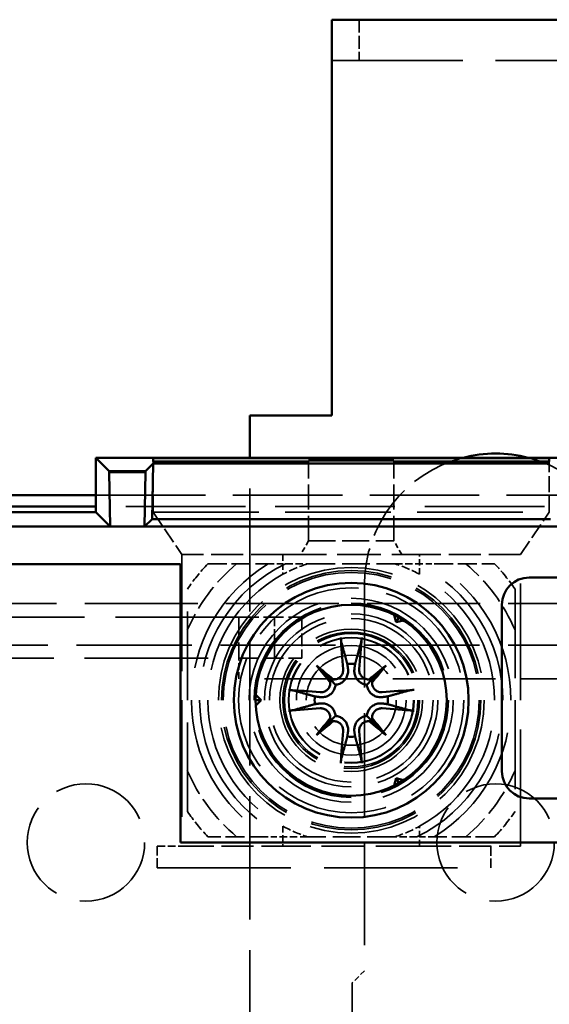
# Model space of a CAD drawing. Header units: millimetres. Extents: x 64 to 402, y 85 to 280.
# Tile 10 of 23: x 101 to 121, y 158 to 194. Entities that reach past the tile are written whole.
import ezdxf

# ---------------------------------------------------------------- set-up
doc = ezdxf.new("R2010")
doc.units = ezdxf.units.MM
doc.linetypes.add('DASHED', pattern=[0.2068, 0.1655, -0.0413])
doc.layers.add('Arêtes cachées(celduc)', color=7, linetype='DASHED', lineweight=35)
doc.layers.add('Arêtes visibles(celduc)', color=7, linetype='Continuous', lineweight=50)

msp = doc.modelspace()

# ---------------------------------------------------------------- linework, layer by layer
at = {"layer": 'Arêtes cachées(celduc)', "ltscale": 2.855563}
for p, q in [((113.765, 194.482), (113.765, 192.982)), ((110.665, 171.082), (110.665, 172.582)), ((111.665, 172.582), (111.665, 171.082))]:
    msp.add_line(p, q, dxfattribs=at)
at = {"layer": 'Arêtes cachées(celduc)', "ltscale": 29.01354}
msp.add_line((112.765, 192.982), (124.765, 192.982), dxfattribs=at)
at = {"layer": 'Arêtes cachées(celduc)', "ltscale": 3.541607}
for p, q in [((106.228, 176.432), (106.228, 178.292)), ((120.728, 176.432), (120.728, 178.292))]:
    msp.add_line(p, q, dxfattribs=at)
at = {"layer": 'Arêtes cachées(celduc)', "ltscale": 27.272728}
msp.add_line((109.765, 144.592), (109.765, 178.432), dxfattribs=at)
at = {"layer": 'Arêtes cachées(celduc)', "ltscale": 5.540571}
for p, q in [((111.917, 175.382), (111.917, 178.292)), ((115.039, 175.382), (115.039, 178.292))]:
    msp.add_line(p, q, dxfattribs=at)
at = {"layer": 'Arêtes cachées(celduc)', "ltscale": 24.243977}
msp.add_line((104.128, 177.057), (159.278, 177.057), dxfattribs=at)
at = {"layer": 'Arêtes cachées(celduc)', "ltscale": 26.469599}
msp.add_line((158.867, 176.646), (104.128, 176.646), dxfattribs=at)
at = {"layer": 'Arêtes cachées(celduc)', "ltscale": 3.564081}
for p, q in [((106.228, 176.432), (107.278, 174.882)), ((119.678, 174.882), (120.728, 176.432))]:
    msp.add_line(p, q, dxfattribs=at)
at = {"layer": 'Arêtes cachées(celduc)', "ltscale": 23.372019}
msp.add_line((106.228, 176.432), (120.728, 176.432), dxfattribs=at)
at = {"layer": 'Arêtes cachées(celduc)', "ltscale": 1.099069}
for p, q in [((111.917, 175.382), (111.628, 174.882)), ((115.328, 174.882), (115.039, 175.382))]:
    msp.add_line(p, q, dxfattribs=at)
at = {"layer": 'Arêtes cachées(celduc)', "ltscale": 5.94463}
msp.add_line((111.917, 175.382), (115.039, 175.382), dxfattribs=at)
at = {"layer": 'Arêtes cachées(celduc)', "ltscale": 25.82205}
for p, q in [((107.278, 174.882), (107.278, 164.202)), ((119.678, 164.202), (119.678, 174.882))]:
    msp.add_line(p, q, dxfattribs=at)
at = {"layer": 'Arêtes cachées(celduc)', "ltscale": 7.043869}
for p, q in [((110.978, 174.882), (107.278, 174.882)), ((119.678, 174.882), (115.978, 174.882)), ((107.278, 164.202), (110.978, 164.202)), ((115.978, 164.202), (119.678, 164.202))]:
    msp.add_line(p, q, dxfattribs=at)
at = {"layer": 'Arêtes cachées(celduc)', "ltscale": 1.377193}
for p, q in [((110.978, 174.882), (110.978, 174.158)), ((115.978, 174.158), (115.978, 174.882)), ((110.978, 164.925), (110.978, 164.202)), ((115.978, 164.202), (115.978, 164.925))]:
    msp.add_line(p, q, dxfattribs=at)
at = {"layer": 'Arêtes cachées(celduc)', "ltscale": 9.632216}
for p, q in [((110.978, 174.882), (115.978, 174.882)), ((115.978, 164.202), (110.978, 164.202))]:
    msp.add_line(p, q, dxfattribs=at)
at = {"layer": 'Arêtes cachées(celduc)', "ltscale": 4.213228}
for p, q in [((108.228, 174.542), (110.441, 174.542)), ((116.515, 174.542), (118.728, 174.542)), ((110.441, 164.542), (108.228, 164.542)), ((118.728, 164.542), (116.515, 164.542))]:
    msp.add_line(p, q, dxfattribs=at)
at = {"layer": 'Arêtes cachées(celduc)', "ltscale": 19.679426}
for p, q in [((107.478, 165.472), (107.478, 173.611)), ((119.478, 173.611), (119.478, 165.472))]:
    msp.add_line(p, q, dxfattribs=at)
at = {"layer": 'Arêtes cachées(celduc)', "ltscale": 22.807865}
msp.add_line((113.965, 173.782), (113.965, 159.632), dxfattribs=at)
at = {"layer": 'Arêtes cachées(celduc)', "ltscale": 24.993956}
msp.add_line((77.878, 173.089), (160.578, 173.089), dxfattribs=at)
at = {"layer": 'Arêtes cachées(celduc)', "ltscale": 27.321083}
for p, q in [((109.365, 172.582), (98.065, 172.582)), ((98.065, 171.082), (109.365, 171.082))]:
    msp.add_line(p, q, dxfattribs=at)
at = {"layer": 'Arêtes cachées(celduc)', "ltscale": 4.378584}
for p, q in [((109.365, 172.582), (111.665, 172.582)), ((109.365, 171.082), (111.665, 171.082))]:
    msp.add_line(p, q, dxfattribs=at)
at = {"layer": 'Arêtes cachées(celduc)', "ltscale": 4.485865}
msp.add_line((109.365, 172.582), (109.365, 171.082), dxfattribs=at)
at = {"layer": 'Arêtes cachées(celduc)', "ltscale": 25.477514}
msp.add_line((77.078, 171.559), (161.378, 171.559), dxfattribs=at)
at = {"layer": 'Arêtes cachées(celduc)', "ltscale": 1.427732}
msp.add_line((109.365, 170.332), (109.365, 171.082), dxfattribs=at)
at = {"layer": 'Arêtes cachées(celduc)', "ltscale": 22.727272}
msp.add_line((128.165, 170.332), (109.365, 170.332), dxfattribs=at)
at = {"layer": 'Arêtes cachées(celduc)', "ltscale": 1.713298}
msp.add_line((106.378, 164.202), (107.278, 164.202), dxfattribs=at)
at = {"layer": 'Arêtes cachées(celduc)', "ltscale": 2.153776}
for p, q in [((106.378, 163.402), (106.378, 164.202)), ((118.59, 164.202), (118.59, 163.402))]:
    msp.add_line(p, q, dxfattribs=at)
at = {"layer": 'Arêtes cachées(celduc)', "ltscale": 29.526676}
msp.add_line((106.378, 163.402), (118.59, 163.402), dxfattribs=at)
at = {"layer": 'Arêtes cachées(celduc)', "ltscale": 1.211455}
msp.add_line((113.965, 159.632), (113.515, 159.182), dxfattribs=at)
at = {"layer": 'Arêtes cachées(celduc)', "ltscale": 20.067698}
msp.add_line((113.515, 159.182), (113.515, 150.882), dxfattribs=at)
at = {"layer": 'Arêtes cachées(celduc)', "ltscale": 24.637936}
msp.add_circle((113.478, 169.542), 4.865, dxfattribs=at)
at = {"layer": 'Arêtes cachées(celduc)', "ltscale": 24.053135}
msp.add_circle((113.478, 169.542), 4.75, dxfattribs=at)
at = {"layer": 'Arêtes cachées(celduc)', "ltscale": 23.729984}
msp.add_circle((113.478, 169.542), 4.686, dxfattribs=at)
at = {"layer": 'Arêtes cachées(celduc)', "ltscale": 26.139452}
msp.add_circle((113.478, 169.542), 4.302, dxfattribs=at)
at = {"layer": 'Arêtes cachées(celduc)', "ltscale": 25.04991}
msp.add_circle((113.478, 169.542), 4.122, dxfattribs=at)
at = {"layer": 'Arêtes cachées(celduc)', "ltscale": 28.391726}
msp.add_circle((113.478, 169.542), 3.738, dxfattribs=at)
at = {"layer": 'Arêtes cachées(celduc)', "ltscale": 27.029799}
msp.add_circle((113.478, 169.542), 3.559, dxfattribs=at)
at = {"layer": 'Arêtes cachées(celduc)', "ltscale": 24.109137}
msp.add_circle((113.478, 169.542), 3.174, dxfattribs=at)
at = {"layer": 'Arêtes cachées(celduc)', "ltscale": 22.74721}
msp.add_circle((113.478, 169.542), 2.995, dxfattribs=at)
at = {"layer": 'Arêtes cachées(celduc)', "ltscale": 26.435396}
msp.add_circle((113.478, 169.542), 2.61, dxfattribs=at)
at = {"layer": 'Arêtes cachées(celduc)', "ltscale": 25.31909}
msp.add_circle((113.478, 169.542), 2.5, dxfattribs=at)
at = {"layer": 'Arêtes cachées(celduc)', "ltscale": 24.742567}
msp.add_circle((113.478, 169.542), 2.443, dxfattribs=at)
at = {"layer": 'Arêtes cachées(celduc)', "ltscale": 23.293562}
msp.add_circle((113.478, 169.542), 2.3, dxfattribs=at)
at = {"layer": 'Arêtes cachées(celduc)', "ltscale": 23.126406}
msp.add_circle((113.478, 169.542), 2.283, dxfattribs=at)
at = {"layer": 'Arêtes cachées(celduc)', "ltscale": 30.523277}
msp.add_circle((113.478, 169.542), 2.009, dxfattribs=at)
at = {"layer": 'Arêtes cachées(celduc)', "ltscale": 25.065899}
msp.add_circle((113.478, 169.542), 1.65, dxfattribs=at)
at = {"layer": 'Arêtes cachées(celduc)', "ltscale": 21.774418}
for centre in [(103.765, 164.332), (118.765, 164.332)]:
    msp.add_circle(centre, 2.15, dxfattribs=at)
at = {"layer": 'Arêtes cachées(celduc)', "ltscale": 12.063507}
for start, end in [(104.3615, 180), (0, 75.6385)]:
    msp.add_arc((118.765, 173.782), 4.8, start, end, dxfattribs=at)
at = {"layer": 'Arêtes cachées(celduc)', "ltscale": 5.818777}
for start, end in [(129.9948, 156.8274), (23.1726, 50.0052), (203.1726, 230.0052), (309.9948, 336.8274)]:
    msp.add_arc((113.478, 169.542), 6.527, start, end, dxfattribs=at)
at = {"layer": 'Arêtes cachées(celduc)', "ltscale": 2.277434}
for start, end in [(136.3972, 145.8516), (34.1484, 43.6028), (214.1484, 223.6028), (316.3972, 325.8516)]:
    msp.add_arc((113.478, 169.542), 7.25, start, end, dxfattribs=at)
at = {"layer": 'Arêtes cachées(celduc)', "ltscale": 28.99468}
for start, end in [(121.2733, 238.7267), (301.2733, 58.7267)]:
    msp.add_arc((113.478, 169.542), 5.85, start, end, dxfattribs=at)
at = {"layer": 'Arêtes cachées(celduc)', "ltscale": 30.107428}
for start, end in [(115.7233, 244.2767), (295.7233, 64.2767)]:
    msp.add_arc((113.478, 169.542), 5.55, start, end, dxfattribs=at)
at = {"layer": 'Arêtes cachées(celduc)', "ltscale": 1.863662}
for start, end in [(107.7528, 118.4369), (61.5631, 72.2472), (241.5631, 252.2472), (287.7528, 298.4369)]:
    msp.add_arc((113.478, 169.542), 5.25, start, end, dxfattribs=at)
at = {"layer": 'Arêtes cachées(celduc)', "ltscale": 27.277634}
for start, end in [(118.4369, 241.5631), (298.4369, 61.5631)]:
    msp.add_arc((113.478, 169.542), 5.25, start, end, dxfattribs=at)
at = {"layer": 'Arêtes cachées(celduc)', "ltscale": 1.325182}
for points in [[(110.441, 174.542), (110.763, 174.542), (111.069, 174.542)], [(115.887, 174.542), (116.193, 174.542), (116.515, 174.542)], [(111.069, 164.542), (110.763, 164.542), (110.441, 164.542)], [(116.515, 164.542), (116.193, 164.542), (115.887, 164.542)]]:
    msp.add_rational_spline(points, [1, 1.00152088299, 1], degree=2, dxfattribs=at)
at = {"layer": 'Arêtes cachées(celduc)', "ltscale": 1.641739}
for points in [[(111.069, 174.542), (111.484, 174.542), (111.877, 174.542)], [(115.079, 174.542), (115.472, 174.542), (115.887, 174.542)], [(111.877, 164.542), (111.484, 164.542), (111.069, 164.542)], [(115.887, 164.542), (115.472, 164.542), (115.079, 164.542)]]:
    msp.add_rational_spline(points, [1, 1.00281082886, 1], degree=2, dxfattribs=at)
at = {"layer": 'Arêtes cachées(celduc)', "ltscale": 6.116233}
for points in [[(111.877, 174.542), (113.478, 174.542), (115.079, 174.542)], [(115.079, 164.542), (113.478, 164.542), (111.877, 164.542)]]:
    msp.add_rational_spline(points, [1, 1.05, 1], degree=2, dxfattribs=at)
at = {"layer": 'Arêtes visibles(celduc)'}
for p, q in [((124.765, 194.482), (112.765, 194.482)), ((112.765, 194.482), (112.765, 192.482)), ((112.765, 179.982), (112.765, 192.482)), ((109.765, 179.982), (112.765, 179.982)), ((109.765, 178.432), (109.765, 179.982)), ((104.128, 178.432), (104.62, 177.939)), ((104.128, 178.432), (104.128, 176.646)), ((161.128, 178.432), (104.128, 178.432)), ((106.228, 178.412), (120.728, 178.412)), ((106.228, 178.292), (106.228, 178.412)), ((111.917, 178.292), (106.228, 178.292)), ((115.039, 178.328), (111.917, 178.328)), ((111.917, 178.328), (111.917, 178.292)), ((115.039, 178.292), (115.039, 178.328)), ((120.728, 178.292), (115.039, 178.292)), ((120.728, 178.412), (120.728, 178.292)), ((104.62, 177.939), (104.62, 177.904)), ((105.942, 177.939), (104.62, 177.939)), ((104.62, 177.904), (104.655, 175.904)), ((105.942, 177.904), (104.62, 177.904)), ((105.907, 175.904), (105.942, 177.904)), ((105.942, 177.939), (106.222, 178.219)), ((105.942, 177.904), (105.942, 177.939)), ((106.222, 178.219), (106.186, 176.184)), ((106.222, 178.219), (120.734, 178.219)), ((79.178, 177.057), (104.128, 177.057)), ((79.589, 176.646), (104.128, 176.646)), ((104.128, 176.646), (104.128, 176.432)), ((104.128, 176.432), (79.628, 176.432)), ((104.655, 175.904), (104.128, 176.432)), ((106.186, 176.184), (105.907, 175.904)), ((106.186, 176.184), (120.77, 176.184)), ((104.655, 175.904), (87.173, 175.904)), ((105.907, 175.904), (104.655, 175.904)), ((121.049, 175.904), (105.907, 175.904)), ((105.907, 175.904), (105.907, 175.904)), ((88.528, 174.532), (107.228, 174.532)), ((107.228, 164.332), (107.228, 174.532)), ((119.998, 174.042), (125.998, 174.042)), ((118.998, 166.942), (118.998, 173.042)), ((115.128, 172.4), (115.057, 172.665)), ((115.128, 172.4), (115.228, 172.573)), ((115.394, 172.471), (115.128, 172.4)), ((112.203, 170.817), (112.732, 170.287)), ((114.753, 170.817), (114.224, 170.287)), ((112.732, 170.287), (112.905, 170.114)), ((114.224, 170.287), (114.051, 170.114)), ((109.983, 169.736), (110.178, 169.542)), ((110.178, 169.542), (109.978, 169.542)), ((110.178, 169.542), (109.983, 169.347)), ((112.732, 168.796), (112.905, 168.969)), ((114.224, 168.796), (114.051, 168.969)), ((112.203, 168.266), (112.732, 168.796)), ((114.753, 168.266), (114.224, 168.796)), ((115.057, 166.418), (115.128, 166.684)), ((115.128, 166.684), (115.228, 166.511)), ((115.128, 166.684), (115.394, 166.613)), ((125.998, 165.942), (119.998, 165.942)), ((107.228, 164.332), (158.228, 164.332))]:
    msp.add_line(p, q, dxfattribs=at)
for radius in [4.3, 3.5]:
    msp.add_circle((113.478, 169.542), radius, dxfattribs=at)
for centre, radius, start, end in [((118.765, 173.782), 4.8, 75.6385, 104.3615), ((119.998, 173.042), 1, 90, 180), ((113.478, 169.542), 1.339, 83.877, 96.123), ((113.478, 169.542), 1.339, 173.877, 186.123), ((113.478, 169.542), 1.339, 353.877, 6.123), ((113.478, 169.542), 1.339, 263.877, 276.123), ((119.998, 166.942), 1, 180, 270)]:
    msp.add_arc(centre, radius, start, end, dxfattribs=at)
for centre, major_axis, ratio, start_param, end_param in [((113.979, 169.59), (0.76, -7.948), 0.087156, 4.416787, 4.5667), ((112.977, 169.59), (0.76, 7.948), 0.087156, 4.858078, 5.007991), ((114.394, 170.343), (-5.205, 5.948), 0.173648, 1.341111, 1.444187), ((112.677, 168.626), (5.948, -5.205), 0.173648, 1.697406, 1.800481), ((114.279, 168.626), (5.948, 5.205), 0.173648, 1.341111, 1.444187), ((112.562, 170.343), (-5.205, -5.948), 0.173648, 1.697406, 1.800481), ((112.756, 170.544), (-0.179, -0.205), 0.868224, 0.696437, 1.056572), ((114.2, 170.544), (-0.179, 0.205), 0.868224, 2.08502, 2.445156), ((112.476, 170.264), (-0.205, -0.179), 0.868224, 2.08502, 2.445156), ((114.48, 170.264), (-0.205, 0.179), 0.868224, 0.696437, 1.056572), ((113.43, 169.041), (-7.948, 0.76), 0.087156, 4.858078, 5.007991), ((113.526, 169.041), (-7.948, -0.76), 0.087156, 4.416787, 4.5667), ((113.43, 170.043), (7.948, 0.76), 0.087156, 4.416787, 4.5667), ((113.526, 170.043), (7.948, -0.76), 0.087156, 4.858078, 5.007991), ((114.394, 168.74), (5.205, 5.948), 0.173648, 1.697406, 1.800481), ((112.476, 168.819), (0.205, -0.179), 0.868224, 0.696437, 1.056572), ((114.48, 168.819), (0.205, 0.179), 0.868224, 2.08502, 2.445156), ((112.562, 168.74), (5.205, -5.948), 0.173648, 1.341111, 1.444187), ((112.677, 170.457), (-5.948, -5.205), 0.173648, 1.341111, 1.444187), ((112.756, 168.539), (0.179, -0.205), 0.868224, 2.08502, 2.445156), ((114.2, 168.539), (0.179, 0.205), 0.868224, 0.696437, 1.056572), ((114.279, 170.457), (-5.948, 5.205), 0.173648, 1.697406, 1.800481), ((113.979, 169.494), (-0.76, -7.948), 0.087156, 4.858078, 5.007991), ((112.977, 169.494), (-0.76, 7.948), 0.087156, 4.416787, 4.5667)]:
    msp.add_ellipse(centre, major_axis=major_axis, ratio=ratio, start_param=start_param, end_param=end_param, dxfattribs=at)
for points, knots in [([(113.121, 171.646), (113.119, 171.654), (113.116, 171.665), (113.112, 171.691), (113.108, 171.711), (113.103, 171.749), (113.101, 171.773), (113.097, 171.808), (113.096, 171.826), (113.095, 171.841)], [0.05659998, 0.05659998, 0.05659998, 0.05659998, 0.06162651, 0.06162651, 0.06776774, 0.06776774, 0.07392503, 0.07392503, 0.07853581, 0.07853581, 0.07853581, 0.07853581]), ([(113.861, 171.841), (113.86, 171.826), (113.859, 171.808), (113.855, 171.773), (113.853, 171.749), (113.848, 171.711), (113.844, 171.691), (113.84, 171.665), (113.837, 171.654), (113.835, 171.646)], [0.02009358, 0.02009358, 0.02009358, 0.02009358, 0.02470436, 0.02470436, 0.03086166, 0.03086166, 0.03700288, 0.03700288, 0.04202941, 0.04202941, 0.04202941, 0.04202941]), ([(113.183, 170.678), (113.187, 170.636), (113.182, 170.59), (113.155, 170.503), (113.132, 170.463), (113.078, 170.398), (113.042, 170.368), (112.963, 170.326), (112.919, 170.313), (112.859, 170.307), (112.841, 170.307), (112.822, 170.308)], [0, 0, 0, 0, 0.01285996, 0.01285996, 0.02571992, 0.02571992, 0.03841194, 0.03841194, 0.05110395, 0.05110395, 0.05644229, 0.05644229, 0.05644229, 0.05644229]), ([(113.361, 170.695), (113.362, 170.688), (113.362, 170.681), (113.368, 170.626), (113.366, 170.574), (113.347, 170.472), (113.328, 170.422), (113.285, 170.34), (113.258, 170.301), (113.191, 170.232), (113.152, 170.202), (113.073, 170.156), (113.027, 170.137), (112.955, 170.12), (112.93, 170.116), (112.905, 170.114)], [0.2084182, 0.2084182, 0.2084182, 0.2084182, 0.21081033, 0.21081033, 0.2270141, 0.2270141, 0.24321787, 0.24321787, 0.25700514, 0.25700514, 0.27079242, 0.27079242, 0.28457969, 0.28457969, 0.29197487, 0.29197487, 0.29197487, 0.29197487]), ([(114.051, 170.114), (114.026, 170.116), (114.001, 170.12), (113.929, 170.137), (113.883, 170.156), (113.804, 170.202), (113.765, 170.232), (113.698, 170.301), (113.671, 170.34), (113.627, 170.422), (113.609, 170.472), (113.59, 170.574), (113.588, 170.626), (113.593, 170.674), (113.593, 170.681), (113.594, 170.688), (113.595, 170.695)], [-0.08116454, -0.08116454, -0.08116454, -0.08116454, -0.07376936, -0.07376936, -0.05998209, -0.05998209, -0.04619482, -0.04619482, -0.03240754, -0.03240754, -0.01620377, -0.01620377, 0, 0, 0, 0.00239212, 0.00239212, 0.00239212, 0.00239212]), ([(114.134, 170.308), (114.126, 170.308), (114.118, 170.307), (114.068, 170.308), (114.023, 170.316), (113.941, 170.351), (113.903, 170.377), (113.843, 170.437), (113.816, 170.475), (113.781, 170.557), (113.772, 170.602), (113.771, 170.656), (113.772, 170.667), (113.773, 170.678)], [0.02354357, 0.02354357, 0.02354357, 0.02354357, 0.0258252, 0.0258252, 0.03851169, 0.03851169, 0.05119818, 0.05119818, 0.06396747, 0.06396747, 0.07673675, 0.07673675, 0.08003868, 0.08003868, 0.08003868, 0.08003868]), ([(112.905, 170.114), (112.903, 170.09), (112.899, 170.064), (112.882, 169.993), (112.864, 169.947), (112.818, 169.867), (112.788, 169.828), (112.719, 169.762), (112.68, 169.735), (112.598, 169.691), (112.548, 169.673), (112.446, 169.653), (112.393, 169.652), (112.346, 169.656), (112.339, 169.657), (112.332, 169.658), (112.325, 169.659)], [-0.08116454, -0.08116454, -0.08116454, -0.08116454, -0.07376936, -0.07376936, -0.05998209, -0.05998209, -0.04619482, -0.04619482, -0.03240754, -0.03240754, -0.01620377, -0.01620377, 0, 0, 0, 0.00239212, 0.00239212, 0.00239212, 0.00239212]), ([(112.712, 170.197), (112.712, 170.19), (112.712, 170.182), (112.712, 170.132), (112.703, 170.087), (112.669, 170.004), (112.643, 169.966), (112.583, 169.906), (112.545, 169.88), (112.462, 169.845), (112.417, 169.836), (112.364, 169.835), (112.353, 169.835), (112.342, 169.836)], [0.02354357, 0.02354357, 0.02354357, 0.02354357, 0.0258252, 0.0258252, 0.03851169, 0.03851169, 0.05119818, 0.05119818, 0.06396747, 0.06396747, 0.07673675, 0.07673675, 0.08003868, 0.08003868, 0.08003868, 0.08003868]), ([(114.631, 169.659), (114.624, 169.658), (114.617, 169.657), (114.563, 169.652), (114.51, 169.653), (114.408, 169.673), (114.358, 169.691), (114.276, 169.735), (114.237, 169.762), (114.168, 169.828), (114.138, 169.867), (114.092, 169.947), (114.074, 169.993), (114.057, 170.064), (114.053, 170.09), (114.051, 170.114)], [0.2084182, 0.2084182, 0.2084182, 0.2084182, 0.21081033, 0.21081033, 0.2270141, 0.2270141, 0.24321787, 0.24321787, 0.25700514, 0.25700514, 0.27079242, 0.27079242, 0.28457969, 0.28457969, 0.29197487, 0.29197487, 0.29197487, 0.29197487]), ([(114.614, 169.836), (114.572, 169.833), (114.526, 169.838), (114.44, 169.865), (114.399, 169.887), (114.334, 169.942), (114.305, 169.977), (114.263, 170.057), (114.25, 170.101), (114.244, 170.161), (114.243, 170.179), (114.244, 170.197)], [0, 0, 0, 0, 0.01285996, 0.01285996, 0.02571992, 0.02571992, 0.03841194, 0.03841194, 0.05110395, 0.05110395, 0.05644229, 0.05644229, 0.05644229, 0.05644229]), ([(111.178, 169.925), (111.194, 169.924), (111.211, 169.922), (111.247, 169.919), (111.271, 169.916), (111.309, 169.911), (111.329, 169.908), (111.355, 169.903), (111.366, 169.901), (111.373, 169.899)], [0.02009358, 0.02009358, 0.02009358, 0.02009358, 0.02470436, 0.02470436, 0.03086166, 0.03086166, 0.03700288, 0.03700288, 0.04202941, 0.04202941, 0.04202941, 0.04202941]), ([(115.582, 169.899), (115.59, 169.901), (115.601, 169.903), (115.627, 169.908), (115.647, 169.911), (115.685, 169.916), (115.709, 169.919), (115.745, 169.922), (115.762, 169.924), (115.778, 169.925)], [0.05659998, 0.05659998, 0.05659998, 0.05659998, 0.06162651, 0.06162651, 0.06776774, 0.06776774, 0.07392503, 0.07392503, 0.07853581, 0.07853581, 0.07853581, 0.07853581]), ([(112.325, 169.424), (112.332, 169.425), (112.339, 169.426), (112.393, 169.432), (112.446, 169.43), (112.548, 169.41), (112.598, 169.392), (112.68, 169.348), (112.719, 169.321), (112.788, 169.255), (112.818, 169.216), (112.864, 169.136), (112.882, 169.09), (112.899, 169.019), (112.903, 168.994), (112.905, 168.969)], [0.2084182, 0.2084182, 0.2084182, 0.2084182, 0.21081033, 0.21081033, 0.2270141, 0.2270141, 0.24321787, 0.24321787, 0.25700514, 0.25700514, 0.27079242, 0.27079242, 0.28457969, 0.28457969, 0.29197487, 0.29197487, 0.29197487, 0.29197487]), ([(112.342, 169.247), (112.384, 169.25), (112.43, 169.246), (112.516, 169.219), (112.556, 169.196), (112.622, 169.142), (112.651, 169.106), (112.693, 169.027), (112.706, 168.982), (112.712, 168.923), (112.713, 168.904), (112.712, 168.886)], [0, 0, 0, 0, 0.01283183, 0.01283183, 0.02566366, 0.02566366, 0.0383838, 0.0383838, 0.05110394, 0.05110394, 0.05644228, 0.05644228, 0.05644228, 0.05644228]), ([(114.051, 168.969), (114.053, 168.994), (114.057, 169.019), (114.074, 169.09), (114.092, 169.136), (114.138, 169.216), (114.168, 169.255), (114.237, 169.321), (114.276, 169.348), (114.358, 169.392), (114.408, 169.41), (114.51, 169.43), (114.563, 169.432), (114.61, 169.427), (114.617, 169.426), (114.624, 169.425), (114.631, 169.424)], [-0.08116454, -0.08116454, -0.08116454, -0.08116454, -0.07376936, -0.07376936, -0.05998209, -0.05998209, -0.04619482, -0.04619482, -0.03240754, -0.03240754, -0.01620377, -0.01620377, 0, 0, 0, 0.00239212, 0.00239212, 0.00239212, 0.00239212]), ([(114.244, 168.886), (114.244, 168.894), (114.244, 168.901), (114.244, 168.951), (114.253, 168.996), (114.287, 169.079), (114.313, 169.117), (114.373, 169.177), (114.411, 169.203), (114.494, 169.238), (114.539, 169.247), (114.592, 169.248), (114.603, 169.248), (114.614, 169.247)], [0.02354357, 0.02354357, 0.02354357, 0.02354357, 0.0258252, 0.0258252, 0.03851169, 0.03851169, 0.05119818, 0.05119818, 0.06396747, 0.06396747, 0.07673675, 0.07673675, 0.08003868, 0.08003868, 0.08003868, 0.08003868]), ([(111.373, 169.185), (111.366, 169.182), (111.355, 169.18), (111.329, 169.175), (111.309, 169.172), (111.271, 169.167), (111.247, 169.164), (111.211, 169.161), (111.194, 169.16), (111.178, 169.158)], [0.05659998, 0.05659998, 0.05659998, 0.05659998, 0.06162651, 0.06162651, 0.06776774, 0.06776774, 0.07392503, 0.07392503, 0.07853581, 0.07853581, 0.07853581, 0.07853581]), ([(112.905, 168.969), (112.93, 168.967), (112.955, 168.963), (113.027, 168.946), (113.073, 168.927), (113.152, 168.882), (113.191, 168.851), (113.258, 168.782), (113.285, 168.743), (113.328, 168.662), (113.347, 168.612), (113.366, 168.509), (113.368, 168.457), (113.363, 168.41), (113.362, 168.403), (113.362, 168.396), (113.361, 168.388)], [-0.08116454, -0.08116454, -0.08116454, -0.08116454, -0.07376936, -0.07376936, -0.05998209, -0.05998209, -0.04619482, -0.04619482, -0.03240754, -0.03240754, -0.01620377, -0.01620377, 0, 0, 0, 0.00239212, 0.00239212, 0.00239212, 0.00239212]), ([(113.595, 168.388), (113.594, 168.396), (113.593, 168.403), (113.588, 168.457), (113.59, 168.509), (113.609, 168.612), (113.627, 168.662), (113.671, 168.743), (113.698, 168.782), (113.765, 168.851), (113.804, 168.882), (113.883, 168.927), (113.929, 168.946), (114.001, 168.963), (114.026, 168.967), (114.051, 168.969)], [0.2084182, 0.2084182, 0.2084182, 0.2084182, 0.21081033, 0.21081033, 0.2270141, 0.2270141, 0.24321787, 0.24321787, 0.25700514, 0.25700514, 0.27079242, 0.27079242, 0.28457969, 0.28457969, 0.29197487, 0.29197487, 0.29197487, 0.29197487]), ([(115.778, 169.158), (115.762, 169.16), (115.745, 169.161), (115.709, 169.164), (115.685, 169.167), (115.647, 169.172), (115.627, 169.175), (115.601, 169.18), (115.59, 169.182), (115.582, 169.185)], [0.02009358, 0.02009358, 0.02009358, 0.02009358, 0.02470436, 0.02470436, 0.03086166, 0.03086166, 0.03700288, 0.03700288, 0.04202941, 0.04202941, 0.04202941, 0.04202941]), ([(112.822, 168.775), (112.83, 168.776), (112.838, 168.776), (112.887, 168.775), (112.932, 168.767), (113.015, 168.732), (113.053, 168.706), (113.113, 168.647), (113.14, 168.609), (113.175, 168.526), (113.184, 168.481), (113.184, 168.428), (113.184, 168.417), (113.183, 168.405)], [0.02354357, 0.02354357, 0.02354357, 0.02354357, 0.0258252, 0.0258252, 0.03851169, 0.03851169, 0.05119818, 0.05119818, 0.06396747, 0.06396747, 0.07673675, 0.07673675, 0.08003868, 0.08003868, 0.08003868, 0.08003868]), ([(113.773, 168.405), (113.769, 168.448), (113.774, 168.494), (113.801, 168.58), (113.824, 168.62), (113.878, 168.686), (113.914, 168.715), (113.993, 168.757), (114.037, 168.77), (114.097, 168.776), (114.115, 168.776), (114.134, 168.775)], [0, 0, 0, 0, 0.01285996, 0.01285996, 0.02571992, 0.02571992, 0.03841194, 0.03841194, 0.05110395, 0.05110395, 0.05644229, 0.05644229, 0.05644229, 0.05644229]), ([(113.095, 167.242), (113.096, 167.258), (113.097, 167.275), (113.101, 167.311), (113.103, 167.335), (113.108, 167.372), (113.112, 167.392), (113.116, 167.418), (113.119, 167.429), (113.121, 167.437)], [0.02009358, 0.02009358, 0.02009358, 0.02009358, 0.02470436, 0.02470436, 0.03086166, 0.03086166, 0.03700288, 0.03700288, 0.04202941, 0.04202941, 0.04202941, 0.04202941]), ([(113.835, 167.437), (113.837, 167.429), (113.84, 167.418), (113.844, 167.392), (113.848, 167.372), (113.853, 167.335), (113.855, 167.311), (113.859, 167.275), (113.86, 167.258), (113.861, 167.242)], [0.05659998, 0.05659998, 0.05659998, 0.05659998, 0.06162651, 0.06162651, 0.06776774, 0.06776774, 0.07392503, 0.07392503, 0.07853581, 0.07853581, 0.07853581, 0.07853581])]:
    msp.add_open_spline(points, degree=3, knots=knots, dxfattribs=at)
for points, weights in [([(113.121, 171.646), (113.252, 171.173), (113.335, 170.873)], [1.00324421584, 1.02820642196, 1]), ([(113.621, 170.873), (113.704, 171.173), (113.835, 171.646)], [1, 1.02820642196, 1.00324421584]), ([(113.335, 170.873), (113.349, 170.777), (113.361, 170.695)], [1, 1.07456653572, 1.14872900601]), ([(113.595, 170.695), (113.607, 170.777), (113.621, 170.873)], [1.14872900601, 1.07456653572, 1]), ([(112.147, 169.684), (111.847, 169.767), (111.373, 169.899)], [1, 1.02820642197, 1.00324421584]), ([(112.325, 169.659), (112.242, 169.671), (112.147, 169.684)], [1.14872900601, 1.07456653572, 1]), ([(114.809, 169.684), (114.714, 169.671), (114.631, 169.659)], [1, 1.07456653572, 1.14872900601]), ([(115.582, 169.899), (115.109, 169.767), (114.809, 169.684)], [1.00324421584, 1.02820642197, 1]), ([(111.373, 169.185), (111.847, 169.316), (112.147, 169.399)], [1.00324421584, 1.02820642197, 1]), ([(112.147, 169.399), (112.242, 169.412), (112.325, 169.424)], [1, 1.07456653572, 1.14872900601]), ([(114.631, 169.424), (114.714, 169.412), (114.809, 169.399)], [1.14872900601, 1.07456653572, 1]), ([(114.809, 169.399), (115.109, 169.316), (115.582, 169.185)], [1, 1.02820642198, 1.00324421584]), ([(113.335, 168.21), (113.252, 167.91), (113.121, 167.437)], [1, 1.02820642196, 1.00324421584]), ([(113.361, 168.388), (113.349, 168.306), (113.335, 168.21)], [1.14872900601, 1.07456653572, 1]), ([(113.621, 168.21), (113.607, 168.306), (113.595, 168.388)], [1, 1.07456653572, 1.14872900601]), ([(113.835, 167.437), (113.704, 167.91), (113.621, 168.21)], [1.00324421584, 1.02820642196, 1])]:
    msp.add_rational_spline(points, weights, degree=2, dxfattribs=at)

doc.saveas('drawing.dxf')
